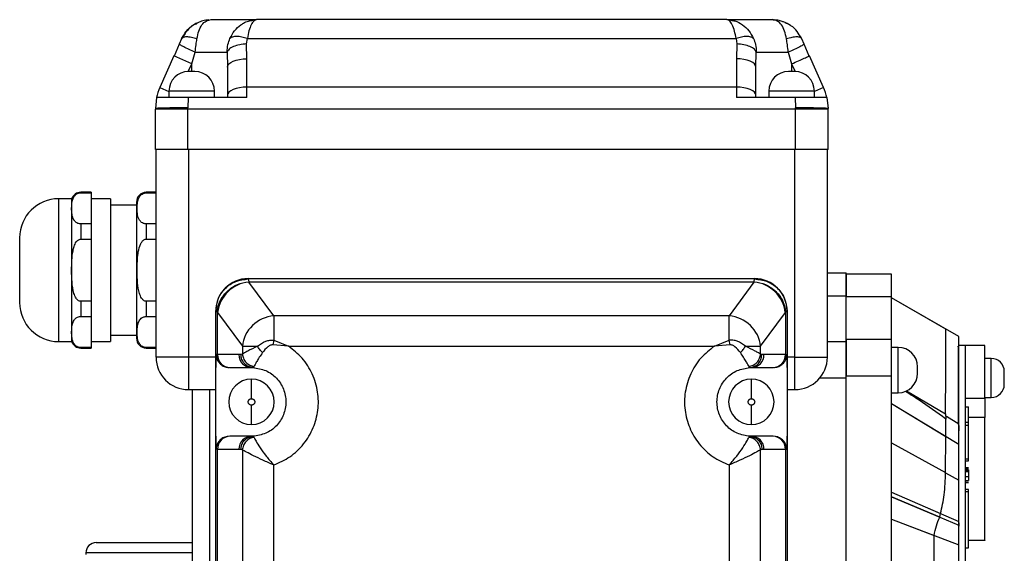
# Model space of a CAD drawing. Header units: millimetres. Extents: x 336 to 1254, y 15 to 971.
# Tile 3 of 33: x 618 to 770, y 139 to 221. Entities that reach past the tile are written whole.
import ezdxf

# ---------------------------------------------------------------- set-up
doc = ezdxf.new("R2010")
doc.units = ezdxf.units.MM

msp = doc.modelspace()

# ---------------------------------------------------------------- linework, layer by layer
at = {"color": 7, "linetype": 'Continuous', "lineweight": 25}
for p, q in [((647.51, 220.87), (647.89, 220.97)), ((654.29, 220.87), (654.87, 220.97)), ((654.78, 220.92), (654.59, 220.92)), ((654.87, 220.97), (654.78, 220.92)), ((727.32, 220.97), (654.87, 220.97)), ((727.32, 220.97), (727.9, 220.87)), ((727.41, 220.92), (727.32, 220.97)), ((727.6, 220.92), (727.41, 220.92)), ((642.98, 217.17), (642.2, 215.36)), ((642.98, 217.17), (642.2, 215.36)), ((643.32, 218), (642.96, 217.19)), ((643.02, 217.15), (642.96, 217.19)), ((653.33, 217.23), (653.46, 218.08)), ((653.39, 214.93), (653.33, 217.23)), ((653.46, 218.08), (728.73, 218.08)), ((728.73, 218.08), (728.86, 217.23)), ((728.86, 217.23), (728.79, 214.93)), ((738.87, 218), (738.74, 218.11)), ((739.23, 217.19), (738.87, 218)), ((739.23, 217.19), (739.17, 217.15)), ((739.99, 215.36), (739.21, 217.18)), ((739.99, 215.36), (739.21, 217.18)), ((642.15, 215.38), (639.99, 210.52)), ((644.89, 214.16), (642.15, 215.38)), ((644.89, 214.16), (645.42, 215.97)), ((645.42, 215.97), (650.35, 215.97)), ((650.35, 215.97), (650.39, 213.66)), ((731.79, 213.66), (731.84, 215.97)), ((731.84, 215.97), (736.77, 215.97)), ((736.77, 215.97), (737.29, 214.16)), ((739.94, 215.34), (740.03, 215.38)), ((742.2, 210.52), (740.03, 215.38)), ((653.39, 210.57), (653.39, 214.93)), ((728.79, 214.93), (728.79, 210.57)), ((731.75, 213.89), (731.8, 214)), ((645.39, 212.97), (644.39, 212.97)), ((650.39, 213.66), (650.39, 209.31)), ((731.79, 209.31), (731.79, 213.66)), ((737.79, 212.97), (736.79, 212.97)), ((641.39, 209.97), (641.39, 208.97)), ((648.39, 208.97), (648.39, 209.97)), ((650.39, 209.31), (650.39, 208.97)), ((653.39, 208.97), (653.39, 210.57)), ((728.79, 210.57), (653.39, 210.57)), ((728.79, 210.57), (728.79, 208.97)), ((731.79, 208.97), (731.79, 209.31)), ((733.79, 209.97), (733.79, 208.97)), ((740.79, 208.97), (740.79, 209.97)), ((639.48, 208.97), (639.29, 207.26)), ((644.35, 208.97), (644.29, 207.38)), ((653.39, 208.97), (644.35, 208.97)), ((737.84, 208.97), (728.79, 208.97)), ((737.84, 208.97), (737.89, 207.38)), ((742.71, 208.97), (742.89, 207.26)), ((639.29, 207.26), (639.29, 207.19)), ((644.29, 207.19), (639.29, 207.19)), ((639.29, 200.97), (639.29, 207.19)), ((644.29, 207.19), (644.29, 207.38)), ((737.89, 207.19), (644.29, 207.19)), ((644.29, 200.97), (644.29, 207.19)), ((737.89, 207.19), (737.89, 207.38)), ((737.89, 200.97), (737.89, 207.19)), ((742.89, 207.19), (737.89, 207.19)), ((742.89, 207.19), (742.89, 207.26)), ((742.89, 200.97), (742.89, 207.19)), ((644.29, 200.97), (639.29, 200.97)), ((639.39, 168.97), (639.39, 200.97)), ((737.89, 200.97), (644.29, 200.97)), ((644.39, 200.97), (644.39, 168.97)), ((737.79, 200.97), (644.39, 200.97)), ((737.79, 168.97), (737.79, 200.97)), ((742.89, 200.97), (737.89, 200.97)), ((742.79, 168.97), (742.79, 200.97)), ((629.39, 194.37), (627.81, 194.37)), ((627.81, 194.29), (629.39, 194.29)), ((629.39, 194.37), (629.39, 194.29)), ((629.39, 194.29), (629.39, 191.89)), ((639.39, 194.37), (637.89, 194.37)), ((637.89, 194.29), (639.39, 194.29)), ((626.39, 193.37), (624.39, 193.37)), ((626.39, 193.37), (626.39, 191.89)), ((632.39, 193.37), (629.39, 193.37)), ((632.39, 193.37), (632.39, 171.37)), ((626.39, 191.89), (626.39, 182.37)), ((629.39, 191.89), (629.39, 189.49)), ((636.39, 192.37), (632.39, 192.37)), ((627.81, 189.49), (627.81, 187.16)), ((629.39, 189.49), (627.81, 189.49)), ((629.39, 189.49), (629.39, 187.16)), ((637.89, 189.49), (637.89, 187.16)), ((639.39, 189.49), (637.89, 189.49)), ((618.39, 187.37), (618.39, 177.37)), ((627.81, 187.16), (629.39, 187.16)), ((629.39, 187.16), (629.39, 182.37)), ((637.89, 187.16), (639.39, 187.16)), ((626.39, 182.37), (626.39, 172.84)), ((629.39, 182.37), (629.39, 177.57)), ((653.59, 181.07), (731.59, 181.07)), ((653.59, 181.07), (653.59, 181.01)), ((653.59, 181.01), (653.67, 180.58)), ((653.7, 180.54), (653.67, 180.58)), ((653.67, 180.58), (731.52, 180.58)), ((657.52, 175.35), (653.7, 180.54)), ((731.49, 180.54), (727.67, 175.35)), ((731.52, 180.58), (731.49, 180.54)), ((731.52, 180.58), (731.59, 181.01)), ((731.59, 181.07), (731.59, 181.01)), ((742.79, 181.96), (745.69, 181.96)), ((745.69, 178.44), (745.69, 181.96)), ((752.69, 181.75), (745.69, 181.75)), ((627.81, 177.57), (627.81, 175.24)), ((629.39, 177.57), (627.81, 177.57)), ((629.39, 177.57), (629.39, 175.24)), ((637.89, 177.57), (637.89, 175.24)), ((639.39, 177.57), (637.89, 177.57)), ((742.79, 178.44), (745.69, 178.44)), ((745.69, 171.4), (745.69, 178.44)), ((752.69, 178.24), (745.69, 178.24)), ((752.69, 171.7), (752.69, 178.24)), ((763.04, 172.15), (752.69, 178.13)), ((761.04, 173.3), (752.69, 178.13)), ((648.59, 176.05), (648.74, 176.76)), ((648.59, 176.05), (648.59, 176.07)), ((648.62, 176.03), (648.59, 176.05)), ((648.59, 167.37), (648.59, 176.05)), ((648.68, 176.96), (648.6, 176.06)), ((736.59, 176.05), (736.39, 175.89)), ((736.59, 176.05), (736.59, 176.07)), ((736.59, 176.05), (736.59, 167.37)), ((627.81, 175.24), (629.39, 175.24)), ((629.39, 175.24), (629.39, 172.84)), ((637.89, 175.24), (639.39, 175.24)), ((648.8, 175.89), (648.87, 175.85)), ((648.87, 175.85), (652.69, 170.65)), ((648.87, 169.37), (648.87, 175.85)), ((657.52, 175.35), (657.52, 171.56)), ((727.67, 175.35), (657.52, 175.35)), ((732.5, 170.65), (736.32, 175.85)), ((736.32, 175.85), (736.39, 175.89)), ((736.32, 175.85), (736.32, 169.37)), ((624.39, 171.37), (626.39, 171.37)), ((626.39, 172.84), (626.39, 171.37)), ((629.39, 172.84), (629.39, 170.44)), ((629.39, 171.37), (632.39, 171.37)), ((632.39, 172.37), (636.39, 172.37)), ((657.52, 171.56), (657.39, 170.86)), ((657.52, 171.56), (659.79, 170.65)), ((725.4, 170.65), (727.67, 171.56)), ((727.8, 170.86), (727.67, 171.56)), ((742.79, 171.4), (745.69, 171.4)), ((752.69, 171.7), (745.69, 171.7)), ((745.69, 165.74), (745.69, 171.4)), ((629.39, 170.44), (627.81, 170.44)), ((627.81, 170.37), (629.39, 170.37)), ((629.39, 170.44), (629.39, 170.37)), ((639.39, 170.44), (637.89, 170.44)), ((637.89, 170.37), (639.39, 170.37)), ((652.69, 170.65), (652.69, 169.45)), ((659.79, 170.65), (657.39, 170.86)), ((659.79, 170.65), (725.4, 170.65)), ((727.8, 170.86), (725.4, 170.65)), ((732.5, 169.45), (732.5, 170.65)), ((753.69, 170.47), (752.69, 170.47)), ((753.69, 163.47), (753.69, 170.47)), ((763.01, 170.34), (762.92, 170.66)), ((764.04, 170.77), (763.04, 170.77)), ((767.04, 170.77), (764.04, 170.77)), ((764.04, 170.77), (764.04, 137.54)), ((640.86, 168.97), (639.39, 168.97)), ((644.39, 168.97), (640.86, 168.97)), ((644.39, 168.97), (644.39, 163.97)), ((648.59, 168.97), (644.39, 168.97)), ((648.87, 169.37), (648.66, 169.37)), ((648.66, 167.37), (648.66, 169.37)), ((652.16, 169.37), (648.87, 169.37)), ((652.48, 169.36), (652.16, 169.37)), ((652.69, 169.45), (652.48, 169.36)), ((732.7, 169.36), (732.5, 169.45)), ((733.03, 169.37), (732.7, 169.36)), ((736.32, 169.37), (733.03, 169.37)), ((736.32, 169.37), (736.53, 169.37)), ((736.53, 169.37), (736.53, 167.37)), ((737.79, 168.97), (736.59, 168.97)), ((737.79, 168.97), (741.33, 168.97)), ((737.79, 163.97), (737.79, 168.97)), ((741.33, 168.97), (742.79, 168.97)), ((768.04, 168.77), (767.04, 168.77)), ((768.04, 162.77), (768.04, 168.77)), ((648.59, 156.77), (648.59, 167.37)), ((648.59, 167.37), (648.66, 167.37)), ((650.8, 167.37), (654.09, 167.37)), ((653.99, 167.41), (654.34, 167.38)), ((654.09, 167.37), (654.33, 167.36)), ((654.33, 167.36), (654.36, 167.4)), ((730.83, 167.4), (730.86, 167.36)), ((730.85, 167.38), (731.2, 167.41)), ((730.86, 167.36), (731.09, 167.37)), ((731.09, 167.37), (734.39, 167.37)), ((736.53, 167.37), (736.59, 167.37)), ((736.59, 167.37), (736.59, 156.77)), ((654.09, 162.57), (654.09, 165.57)), ((731.09, 162.57), (731.09, 165.57)), ((745.69, 165.74), (741.62, 165.74)), ((752.69, 166.04), (745.69, 166.04)), ((745.69, 90.95), (745.69, 165.74)), ((752.69, 90.93), (752.69, 166.04)), ((644.39, 163.97), (648.59, 163.97)), ((644.99, 82.47), (644.99, 163.97)), ((647.69, 82.47), (647.69, 163.97)), ((736.59, 163.97), (737.79, 163.97)), ((763.04, 164.12), (763.04, 164.12)), ((752.69, 163.47), (753.69, 163.47)), ((764.04, 162.67), (767.04, 162.67)), ((767.04, 162.77), (768.04, 162.77)), ((654.09, 158.57), (654.09, 161.57)), ((731.09, 158.57), (731.09, 161.57)), ((752.69, 161.8), (763.04, 155.54)), ((752.69, 161.8), (761.04, 156.75)), ((764.04, 161.31), (764.54, 161.31)), ((764.54, 158.93), (764.54, 161.31)), ((761, 160.25), (761.04, 159.43)), ((761.04, 156.75), (761.04, 159.43)), ((761.15, 159.86), (763.04, 158.68)), ((763.04, 155.54), (763.04, 158.68)), ((763.04, 158.46), (763.04, 157.62)), ((764.04, 158.93), (764.54, 158.93)), ((764.04, 158.47), (764.54, 158.47)), ((764.54, 158.47), (764.54, 158.93)), ((648.59, 73.09), (648.59, 156.77)), ((648.66, 156.77), (648.59, 156.77)), ((648.66, 154.77), (648.66, 156.77)), ((654.09, 156.77), (650.8, 156.77)), ((654.34, 156.76), (653.99, 156.73)), ((654.01, 156.7), (654.33, 156.77)), ((654.33, 156.77), (654.09, 156.77)), ((654.36, 156.74), (654.33, 156.77)), ((730.86, 156.77), (730.83, 156.74)), ((731.2, 156.73), (730.85, 156.76)), ((730.86, 156.77), (731.18, 156.7)), ((731.09, 156.77), (730.86, 156.77)), ((734.39, 156.77), (731.09, 156.77)), ((736.53, 156.77), (736.53, 154.77)), ((736.59, 156.77), (736.53, 156.77)), ((736.59, 156.77), (736.59, 73.09)), ((761, 151.17), (761.04, 156.75)), ((763.04, 155), (763.04, 157.62)), ((648.87, 154.77), (648.66, 154.77)), ((648.87, 81.37), (648.87, 154.77)), ((648.87, 154.77), (652.16, 154.77)), ((652.16, 154.77), (652.48, 154.77)), ((652.48, 154.77), (652.69, 154.68)), ((652.69, 154.68), (652.69, 81.45)), ((732.5, 154.68), (732.7, 154.77)), ((732.5, 81.45), (732.5, 154.68)), ((732.7, 154.77), (733.03, 154.77)), ((733.03, 154.77), (736.32, 154.77)), ((736.32, 154.77), (736.32, 81.37)), ((736.32, 154.77), (736.53, 154.77)), ((752.69, 155.77), (761, 151.17)), ((752.69, 155.77), (761, 151.17)), ((763.04, 150.03), (763.04, 155.54)), ((763.04, 149.39), (763.04, 155)), ((764.54, 153.27), (764.04, 153.27)), ((764.54, 152.98), (764.54, 153.27)), ((657.52, 83.78), (657.52, 152.35)), ((727.67, 152.35), (727.67, 83.78)), ((764.04, 152.98), (764.54, 152.98)), ((764.54, 151.9), (764.04, 151.9)), ((764.04, 151.78), (764.54, 151.78)), ((761.01, 151.16), (763.04, 150.03)), ((764.04, 151.61), (764.54, 151.61)), ((764.04, 151.5), (764.54, 151.5)), ((764.04, 151.37), (764.54, 151.37)), ((764.04, 150.58), (764.54, 150.58)), ((764.54, 151.61), (764.54, 151.5)), ((763.04, 143.64), (763.04, 150.03)), ((763.04, 143.44), (763.04, 149.39)), ((764.04, 149.95), (764.54, 149.95)), ((764.04, 149.7), (764.54, 149.7)), ((764.04, 149.67), (764.54, 149.67)), ((752.69, 148.14), (763.04, 143.64)), ((752.69, 148.14), (760.24, 144.87)), ((760.1, 144.31), (752.69, 147.43)), ((764.54, 148.57), (764.04, 148.57)), ((764.04, 148.27), (764.54, 148.27)), ((764.54, 148.27), (764.54, 148.57)), ((760.1, 144.31), (760.24, 144.87)), ((752.69, 143.98), (763.04, 140.03)), ((752.69, 143.98), (759.24, 141.48)), ((763.04, 143.08), (763.04, 143.64)), ((763.04, 143.44), (763.04, 142.9)), ((763.04, 141.48), (763.04, 142.9)), ((759.24, 89.91), (759.24, 141.48)), ((763.04, 140.03), (763.04, 141.48)), ((644.99, 140.38), (630.16, 140.38)), ((763.04, 89.9), (763.04, 140.03)), ((764.04, 139.56), (764.54, 139.56)), ((764.54, 140.77), (767.04, 140.77)), ((628.59, 138.82), (628.59, 138.57))]:
    msp.add_line(p, q, dxfattribs=at)
at = {"color": 8, "linetype": 'Continuous', "lineweight": 25}
for p, q in [((644.36, 212.97), (644.89, 214.16)), ((644.89, 212.97), (644.89, 214.16)), ((737.29, 214.16), (737.29, 212.97)), ((737.29, 214.16), (737.83, 212.97)), ((639.99, 210.52), (641.39, 209.89)), ((644.89, 209.97), (641.39, 209.97)), ((648.39, 209.97), (644.89, 209.97)), ((737.29, 209.97), (733.79, 209.97)), ((740.79, 209.97), (737.29, 209.97)), ((742.2, 210.52), (740.79, 209.89)), ((627.81, 194.37), (627.81, 194.29)), ((637.89, 194.37), (637.89, 194.29)), ((624.39, 193.37), (624.39, 171.37)), ((648.8, 175.89), (648.62, 176.03)), ((627.81, 170.44), (627.81, 170.37)), ((637.89, 170.44), (637.89, 170.37)), ((762.94, 170.62), (762.98, 170.34)), ((654.36, 167.4), (654.49, 167.52)), ((730.7, 167.52), (730.83, 167.4)), ((754.97, 163.78), (761, 160.25)), ((767.04, 159.66), (764.54, 159.66)), ((654.49, 156.61), (654.36, 156.74)), ((730.83, 156.74), (730.7, 156.61)), ((752.69, 147.43), (760.1, 144.31)), ((760.12, 144.31), (763.04, 143.08)), ((763.04, 142.9), (762.96, 143.11)), ((644.99, 138.82), (628.59, 138.82))]:
    msp.add_line(p, q, dxfattribs=at)
at = {"color": 7, "linetype": 'Continuous', "lineweight": 25, "flags": 128}
for points in [[(650.39, 213.66), (650.45, 213.91), (650.62, 214.15), (650.9, 214.37), (651.27, 214.56), (651.73, 214.72), (652.25, 214.83), (652.81, 214.91), (653.39, 214.93)], [(731.79, 213.66), (731.74, 213.91), (731.57, 214.15), (731.29, 214.37), (730.92, 214.56), (730.46, 214.72), (729.94, 214.83), (729.38, 214.91), (728.79, 214.93)], [(653.39, 210.57), (652.81, 210.55), (652.25, 210.48), (651.73, 210.36), (651.27, 210.2), (650.9, 210.01), (650.62, 209.79), (650.45, 209.55), (650.39, 209.31)], [(731.79, 209.31), (731.74, 209.55), (731.57, 209.79), (731.29, 210.01), (730.92, 210.2), (730.46, 210.36), (729.94, 210.48), (729.38, 210.55), (728.79, 210.57)], [(727.67, 171.56), (727.67, 172.19), (727.67, 172.79), (727.67, 173.36), (727.67, 173.88), (727.67, 174.35), (727.67, 174.75), (727.67, 175.09), (727.67, 175.35)], [(652.69, 170.65), (652.84, 170.65), (653.04, 170.65), (653.28, 170.65), (653.55, 170.65), (653.87, 170.65), (654.22, 170.65), (654.61, 170.65), (655.02, 170.65)], [(730.17, 170.65), (730.58, 170.65), (730.97, 170.65), (731.32, 170.65), (731.64, 170.65), (731.91, 170.65), (732.15, 170.65), (732.35, 170.65), (732.5, 170.65)]]:
    msp.add_lwpolyline(points, dxfattribs=at)
at = {"color": 7, "linetype": 'Continuous', "lineweight": 25}
for centre, radius, start, end in [((644.39, 209.97), 3, 90, 180), ((645.39, 209.97), 3, 360, 90), ((736.79, 209.97), 3, 90, 180), ((737.79, 209.97), 3, 360, 90), ((647.29, 207.26), 8, 155.97, 167.7117), ((734.89, 207.26), 8, 12.2883, 24.03), ((627.81, 192.87), 1.5, 90, 160.5288), ((637.89, 192.87), 1.5, 90, 180), ((624.39, 187.37), 6, 90, 180), ((653.59, 176.07), 5, 90, 180), ((654.16, 175.24), 5.32, 94.9459, 173.4767), ((731.03, 175.24), 5.32, 6.5233, 85.0541), ((731.59, 176.07), 5, 360, 90), ((624.39, 177.37), 6, 180, 270), ((658.02, 169.98), 5.39, 95.2669, 134.3805), ((727.17, 169.98), 5.39, 45.6195, 84.7331), ((657.79, 170.13), 5.13, 133.7227, 174.1827), ((727.4, 170.13), 5.13, 5.8173, 46.2773), ((627.81, 171.87), 1.5, 199.4712, 270), ((637.89, 171.87), 1.5, 180, 270), ((753.69, 167.47), 3, 360, 90), ((644.39, 168.97), 5, 180, 270), ((650.83, 169.33), 1.97, 179.0242, 268.9898), ((654.13, 169.33), 1.97, 179.0242, 268.9898), ((730.74, 169.32), 1.96, 273.483, 1.1194), ((731.06, 169.33), 1.97, 271.0102, 0.9758), ((734.36, 169.33), 1.97, 271.0102, 0.9758), ((737.79, 168.97), 5, 270, 360), ((768.04, 166.77), 2, 0, 90), ((654.09, 162.07), 3.5, 90, 270), ((654.09, 162.07), 3.5, 270, 90), ((731.09, 162.07), 3.5, 90, 270), ((731.09, 162.07), 3.5, 270, 90), ((753.69, 166.47), 3, 270, 360), ((768.04, 164.77), 2, 270, 0), ((650.83, 154.8), 1.97, 91.0102, 180.9758), ((654.13, 154.8), 1.97, 91.0102, 180.9758), ((731.06, 154.8), 1.97, 359.0242, 88.9898), ((734.36, 154.8), 1.97, 359.0242, 88.9898), ((630.16, 138.82), 1.57, 90, 180)]:
    msp.add_arc(centre, radius, start, end, dxfattribs=at)
for points, knots in [([(643.32, 218), (643.54, 218.39), (644.01, 219.23), (644.87, 220.06), (645.52, 220.33), (645.71, 220.41)], [0, 0, 0, 0, 0.381374, 0.820835, 1, 1, 1, 1]), ([(645.85, 220.48), (645.74, 220.44), (645.19, 220.24), (644.27, 219.51), (643.71, 218.6), (643.4, 218.1)], [0, 0, 0, 0, 0.098609, 0.50224, 1, 1, 1, 1]), ([(647.52, 220.92), (647.21, 220.89), (646.61, 220.83), (646.09, 220.59), (645.85, 220.48)], [0, 0, 0, 0, 0.53318, 1, 1, 1, 1]), ([(647.89, 220.97), (648.67, 220.97), (650.25, 220.97), (652.28, 220.97), (653.92, 220.97), (654.55, 220.97), (654.87, 220.97)], [0, 0, 0, 0, 0.246337, 0.5, 0.753663, 1, 1, 1, 1]), ([(727.32, 220.97), (727.63, 220.97), (728.27, 220.97), (729.91, 220.97), (731.93, 220.97), (733.52, 220.97), (734.3, 220.97)], [0, 0, 0, 0, 0.2463371, 0.5, 0.7536629, 1, 1, 1, 1]), ([(736.5, 218), (736.41, 218.42), (736.23, 219.27), (735.75, 220.21), (735.1, 220.85), (734.57, 220.93), (734.3, 220.97)], [0, 0, 0, 0, 0.243678, 0.492618, 0.746273, 1, 1, 1, 1]), ([(734.3, 220.97), (734.3, 220.97), (734.35, 220.97), (734.85, 220.96), (735.44, 220.92), (735.91, 220.68), (735.98, 220.65)], [0, 0, 0, 0, 0.008888, 0.079711, 0.872846, 1, 1, 1, 1]), ([(737.12, 220.07), (736.76, 220.28), (736.02, 220.74), (735.13, 220.86), (734.67, 220.92)], [0, 0, 0, 0, 0.473508, 1, 1, 1, 1]), ([(736.25, 220.52), (736.53, 220.43), (736.87, 220.31), (737.13, 220.07), (737.18, 220.02)], [0, 0, 0, 0, 0.8139, 1, 1, 1, 1]), ([(738.79, 218.1), (738.58, 218.46), (738.16, 219.19), (737.54, 219.85), (737.13, 220.06), (737.1, 220.07)], [0, 0, 0, 0, 0.478502, 0.96094, 1, 1, 1, 1]), ([(738.79, 218.1), (738.58, 218.46), (738.16, 219.19), (737.55, 219.84), (737.14, 220.05), (737.12, 220.07)], [0, 0, 0, 0, 0.481756, 0.967577, 1, 1, 1, 1]), ([(645.69, 218), (645.4, 218.09), (644.81, 218.26), (644.07, 218.33), (643.53, 218.26), (643.39, 218.09), (643.32, 218)], [0, 0, 0, 0, 0.249567, 0.508378, 0.762666, 1, 1, 1, 1]), ([(645.42, 215.97), (645.46, 216.35), (645.54, 217.05), (645.65, 217.71), (645.69, 218)], [0, 0, 0, 0, 0.54892, 1, 1, 1, 1]), ([(650.35, 215.97), (650.37, 216.36), (650.4, 217.09), (650.66, 217.77), (650.78, 218.08)], [0, 0, 0, 0, 0.5438241, 1, 1, 1, 1]), ([(653.33, 217.23), (652.97, 217.2), (652.23, 217.13), (651.27, 216.83), (650.58, 216.42), (650.42, 216.11), (650.35, 215.97)], [0, 0, 0, 0, 0.245658, 0.505663, 0.762544, 1, 1, 1, 1]), ([(653.46, 218.08), (653.18, 218.16), (652.6, 218.32), (651.8, 218.4), (651.14, 218.33), (650.9, 218.16), (650.78, 218.08)], [0, 0, 0, 0, 0.237573, 0.491383, 0.749824, 1, 1, 1, 1]), ([(731.41, 218.08), (731.29, 218.16), (731.05, 218.33), (730.39, 218.4), (729.59, 218.32), (729.01, 218.16), (728.73, 218.08)], [0, 0, 0, 0, 0.2501755, 0.5086164, 0.7624267, 1, 1, 1, 1]), ([(731.84, 215.97), (731.76, 216.11), (731.61, 216.42), (730.91, 216.83), (729.96, 217.13), (729.22, 217.2), (728.86, 217.23)], [0, 0, 0, 0, 0.237456, 0.494337, 0.754342, 1, 1, 1, 1]), ([(731.41, 218.08), (731.53, 217.77), (731.79, 217.09), (731.82, 216.36), (731.84, 215.97)], [0, 0, 0, 0, 0.4560591, 1, 1, 1, 1]), ([(736.77, 215.97), (736.73, 216.35), (736.64, 217.05), (736.54, 217.71), (736.5, 218)], [0, 0, 0, 0, 0.548831, 1, 1, 1, 1]), ([(644.35, 208.97), (643.8, 208.97), (642.7, 208.97), (641.23, 208.97), (640.14, 208.97), (639.56, 208.97), (639.5, 208.97), (639.48, 208.97)], [0, 0, 0, 0, 0.2157736, 0.4313009, 0.6448156, 0.8581246, 1, 1, 1, 1]), ([(742.71, 208.97), (742.66, 208.97), (742.55, 208.97), (741.7, 208.97), (740.45, 208.97), (739.09, 208.97), (738.19, 208.97), (737.84, 208.97)], [0, 0, 0, 0, 0.2171393, 0.4339859, 0.6479978, 0.8612373, 1, 1, 1, 1]), ([(626.39, 191.89), (626.4, 192.4), (626.42, 193.02), (626.77, 193.74), (627.01, 194.01), (627.31, 194.19), (627.55, 194.28), (627.73, 194.29), (627.81, 194.29)], [0, 0, 0, 0, 0.566374, 0.693309, 0.840816, 0.898985, 0.957677, 1, 1, 1, 1]), ([(637.89, 189.49), (637.82, 189.5), (637.66, 189.51), (637.4, 189.59), (637.08, 189.78), (636.71, 190.23), (636.52, 190.93), (636.47, 191.76), (636.49, 192.52), (636.6, 193.18), (636.79, 193.66), (637.09, 194), (637.35, 194.17), (637.61, 194.26), (637.79, 194.29), (637.88, 194.29), (637.89, 194.29)], [0, 0, 0, 0, 0.020583, 0.04559, 0.084519, 0.160399, 0.316584, 0.476938, 0.633648, 0.741216, 0.853149, 0.906766, 0.949488, 0.973127, 0.996983, 1, 1, 1, 1]), ([(636.39, 192.87), (636.39, 192.83), (636.39, 192.76), (636.39, 192.18), (636.39, 191.21), (636.39, 189.84), (636.39, 188.16), (636.39, 186.28), (636.39, 184.33), (636.39, 182.37), (636.39, 180.41), (636.39, 178.45), (636.39, 176.57), (636.39, 174.89), (636.39, 173.52), (636.39, 172.55), (636.39, 171.97), (636.39, 171.9), (636.39, 171.87)], [0, 0, 0, 0, 0.058258, 0.120006, 0.18432, 0.25, 0.31568, 0.379994, 0.441742, 0.5, 0.558258, 0.620006, 0.68432, 0.75, 0.81568, 0.879994, 0.941742, 1, 1, 1, 1]), ([(627.81, 189.49), (627.74, 189.5), (627.57, 189.51), (627.31, 189.59), (626.99, 189.78), (626.61, 190.25), (626.42, 190.99), (626.4, 191.59), (626.39, 191.89)], [0, 0, 0, 0, 0.0411786, 0.0912093, 0.1690935, 0.320902, 0.6557603, 1, 1, 1, 1]), ([(626.39, 182.37), (626.4, 183.38), (626.42, 184.61), (626.77, 186.06), (627.01, 186.61), (627.31, 186.97), (627.55, 187.13), (627.73, 187.15), (627.81, 187.16)], [0, 0, 0, 0, 0.566374, 0.693309, 0.840816, 0.898985, 0.957677, 1, 1, 1, 1]), ([(637.89, 177.57), (637.82, 177.58), (637.66, 177.6), (637.4, 177.76), (637.08, 178.15), (636.71, 179.05), (636.52, 180.43), (636.47, 182.11), (636.49, 183.61), (636.6, 184.94), (636.79, 185.9), (637.09, 186.58), (637.35, 186.92), (637.61, 187.11), (637.79, 187.16), (637.88, 187.16), (637.89, 187.16)], [0, 0, 0, 0, 0.020583, 0.04559, 0.084519, 0.160399, 0.316584, 0.476938, 0.633648, 0.741216, 0.853149, 0.906766, 0.949488, 0.973127, 0.996983, 1, 1, 1, 1]), ([(627.81, 177.57), (627.74, 177.58), (627.57, 177.6), (627.31, 177.76), (626.99, 178.15), (626.61, 179.09), (626.42, 180.56), (626.4, 181.76), (626.39, 182.37)], [0, 0, 0, 0, 0.041179, 0.091209, 0.169094, 0.320902, 0.65576, 1, 1, 1, 1]), ([(648.8, 175.89), (648.9, 176.45), (649.12, 177.61), (650.25, 179.14), (651.85, 180.26), (653.08, 180.48), (653.67, 180.58)], [0, 0, 0, 0, 0.238275, 0.496119, 0.756115, 1, 1, 1, 1]), ([(731.52, 180.58), (732.11, 180.48), (733.34, 180.26), (734.93, 179.14), (736.07, 177.61), (736.29, 176.45), (736.39, 175.89)], [0, 0, 0, 0, 0.243885, 0.503881, 0.761725, 1, 1, 1, 1]), ([(626.39, 172.84), (626.4, 173.35), (626.42, 173.96), (626.77, 174.69), (627.01, 174.96), (627.31, 175.14), (627.55, 175.22), (627.73, 175.23), (627.81, 175.24)], [0, 0, 0, 0, 0.566374, 0.693309, 0.840816, 0.898985, 0.957677, 1, 1, 1, 1]), ([(637.89, 170.44), (637.82, 170.45), (637.66, 170.46), (637.4, 170.54), (637.08, 170.73), (636.71, 171.18), (636.52, 171.87), (636.47, 172.71), (636.49, 173.46), (636.6, 174.13), (636.79, 174.61), (637.09, 174.95), (637.35, 175.12), (637.61, 175.21), (637.79, 175.24), (637.88, 175.24), (637.89, 175.24)], [0, 0, 0, 0, 0.020583, 0.04559, 0.084519, 0.160399, 0.316584, 0.476938, 0.633648, 0.741216, 0.853149, 0.906766, 0.949488, 0.973127, 0.996983, 1, 1, 1, 1]), ([(761, 160.25), (761.01, 160.67), (761.01, 161.56), (761.01, 162.92), (761.02, 164.38), (761.02, 165.88), (761.03, 167.33), (761.03, 168.67), (761.04, 169.97), (761.04, 171.21), (761.04, 172.32), (761.04, 173.13), (761.04, 173.25), (761.04, 173.3)], [0, 0, 0, 0, 0.052863, 0.113656, 0.182385, 0.259049, 0.339474, 0.419892, 0.500306, 0.605565, 0.723957, 0.855455, 1, 1, 1, 1]), ([(627.81, 170.44), (627.74, 170.45), (627.57, 170.46), (627.31, 170.54), (626.99, 170.73), (626.61, 171.2), (626.42, 171.93), (626.4, 172.54), (626.39, 172.84)], [0, 0, 0, 0, 0.041179, 0.091209, 0.169094, 0.320902, 0.65576, 1, 1, 1, 1]), ([(655.02, 170.65), (655.42, 170.94), (655.99, 171.35), (656.9, 171.61), (657.32, 171.58), (657.52, 171.56)], [0, 0, 0, 0, 0.553497, 0.789177, 1, 1, 1, 1]), ([(730.17, 170.65), (729.77, 170.94), (729.2, 171.35), (728.28, 171.61), (727.86, 171.58), (727.67, 171.56)], [0, 0, 0, 0, 0.5549401, 0.7906589, 1, 1, 1, 1]), ([(763.04, 158.68), (763.04, 160.15), (763.04, 163.07), (763.04, 166.66), (763.04, 169.29), (763.04, 170.97), (763.04, 171.96), (763.04, 172.09), (763.04, 172.15)], [0, 0, 0, 0, 0.186635, 0.373281, 0.559808, 0.706512, 0.853269, 1, 1, 1, 1]), ([(655.02, 170.65), (654.48, 170.39), (653.69, 169.99), (652.99, 169.62), (652.79, 169.5), (652.69, 169.45)], [0, 0, 0, 0, 0.517959, 0.769048, 1, 1, 1, 1]), ([(655.8, 169.67), (655.66, 169.82), (655.36, 170.12), (655.14, 170.47), (655.02, 170.65)], [0, 0, 0, 0, 0.483732, 1, 1, 1, 1]), ([(657.39, 170.86), (657.34, 170.85), (657.21, 170.85), (656.94, 170.77), (656.38, 170.42), (656.04, 169.99), (655.8, 169.67)], [0, 0, 0, 0, 0.082402, 0.174843, 0.398968, 1, 1, 1, 1]), ([(657.52, 152.35), (658.38, 152.73), (660.12, 153.51), (662.23, 155.53), (663.71, 158.02), (664.44, 160.79), (664.41, 163.65), (663.57, 166.42), (662.03, 168.9), (660.52, 170.07), (659.79, 170.65)], [0, 0, 0, 0, 0.12257, 0.25, 0.37743, 0.5, 0.622569, 0.75, 0.87743, 1, 1, 1, 1]), ([(725.4, 170.65), (724.67, 170.07), (723.16, 168.9), (721.62, 166.42), (720.78, 163.65), (720.75, 160.79), (721.48, 158.02), (722.96, 155.53), (725.07, 153.51), (726.81, 152.73), (727.67, 152.35)], [0, 0, 0, 0, 0.12257, 0.25, 0.37743, 0.5, 0.62257, 0.75, 0.87743, 1, 1, 1, 1]), ([(729.39, 169.67), (729.14, 169.99), (728.81, 170.42), (728.25, 170.77), (727.98, 170.85), (727.85, 170.85), (727.8, 170.86)], [0, 0, 0, 0, 0.602963, 0.825756, 0.91782, 1, 1, 1, 1]), ([(729.39, 169.67), (729.54, 169.82), (729.83, 170.12), (730.06, 170.47), (730.17, 170.65)], [0, 0, 0, 0, 0.500001, 1, 1, 1, 1]), ([(732.5, 169.45), (732.4, 169.5), (732.2, 169.62), (731.5, 169.99), (730.71, 170.39), (730.17, 170.65)], [0, 0, 0, 0, 0.230811, 0.482015, 1, 1, 1, 1]), ([(763.01, 158.59), (763.01, 159.46), (763.01, 161.2), (763.01, 163.5), (763.01, 165.54), (763.01, 167.26), (763.01, 168.62), (763.01, 169.6), (763.01, 170.22), (763.01, 170.3), (763.01, 170.34)], [0, 0, 0, 0, 0.124942, 0.249967, 0.374995, 0.499951, 0.624919, 0.749969, 0.875022, 1, 1, 1, 1]), ([(767.04, 162.67), (767.04, 163.06), (767.04, 163.84), (767.04, 165.23), (767.04, 166.63), (767.04, 167.98), (767.04, 169.15), (767.04, 170.06), (767.04, 170.65), (767.04, 170.73), (767.04, 170.77)], [0, 0, 0, 0, 0.125016, 0.250032, 0.375048, 0.500064, 0.62508, 0.750095, 0.875111, 1, 1, 1, 1]), ([(648.66, 169.37), (648.69, 169.14), (648.73, 168.7), (649.07, 168.1), (649.58, 167.65), (650.15, 167.4), (650.53, 167.38), (650.69, 167.37)], [0, 0, 0, 0, 0.211893, 0.423763, 0.636319, 0.850667, 1, 1, 1, 1]), ([(652.69, 169.45), (652.73, 169.22), (652.81, 168.76), (653.22, 168.14), (653.81, 167.68), (654.26, 167.58), (654.49, 167.52)], [0, 0, 0, 0, 0.241765, 0.500004, 0.758241, 1, 1, 1, 1]), ([(655.8, 169.67), (655.63, 169.42), (655.28, 168.93), (654.9, 168.3), (654.63, 167.81), (654.53, 167.61), (654.49, 167.52)], [0, 0, 0, 0, 0.262717, 0.517395, 0.772636, 1, 1, 1, 1]), ([(730.7, 167.52), (730.66, 167.61), (730.56, 167.81), (730.29, 168.3), (729.91, 168.93), (729.56, 169.42), (729.39, 169.67)], [0, 0, 0, 0, 0.227167, 0.482575, 0.737235, 1, 1, 1, 1]), ([(730.7, 167.52), (730.93, 167.58), (731.38, 167.68), (731.97, 168.14), (732.38, 168.76), (732.46, 169.22), (732.5, 169.45)], [0, 0, 0, 0, 0.241762, 0.5, 0.758238, 1, 1, 1, 1]), ([(734.5, 167.37), (734.73, 167.39), (735.19, 167.43), (735.8, 167.78), (736.26, 168.3), (736.49, 168.86), (736.52, 169.23), (736.53, 169.37)], [0, 0, 0, 0, 0.218137, 0.436358, 0.652501, 0.866261, 1, 1, 1, 1]), ([(654.33, 167.36), (654.28, 167.36), (654.17, 167.37), (654.06, 167.4), (654, 167.41)], [0, 0, 0, 0, 0.4638587, 1, 1, 1, 1]), ([(756.69, 166.47), (756.69, 166.47), (756.69, 166.48), (756.69, 166.55), (756.69, 166.61), (756.69, 166.69), (756.69, 166.81), (756.69, 166.97), (756.69, 167.13), (756.69, 167.24), (756.69, 167.32), (756.69, 167.39), (756.69, 167.45), (756.69, 167.46), (756.69, 167.47)], [0, 0, 0, 0, 0.119721, 0.185032, 0.25, 0.31531, 0.380279, 0.5, 0.619721, 0.685032, 0.75, 0.81531, 0.880279, 1, 1, 1, 1]), ([(763.04, 158.81), (763.04, 159.02), (763.04, 160.44), (763.04, 162.84), (763.04, 164.7), (763.04, 165.63)], [0, 0, 0, 0, 0.076637, 0.538319, 1, 1, 1, 1]), ([(770.04, 164.77), (770.04, 164.78), (770.04, 164.8), (770.04, 164.93), (770.04, 165.05), (770.04, 165.21), (770.04, 165.45), (770.04, 165.77), (770.04, 166.09), (770.04, 166.32), (770.04, 166.48), (770.04, 166.61), (770.04, 166.73), (770.04, 166.75), (770.04, 166.77)], [0, 0, 0, 0, 0.119721, 0.184946, 0.25, 0.315225, 0.380279, 0.5, 0.619721, 0.684946, 0.75, 0.815225, 0.880279, 1, 1, 1, 1]), ([(654.09, 161.57), (654.03, 161.57), (653.93, 161.58), (653.82, 161.65), (653.74, 161.71), (653.67, 161.79), (653.61, 161.91), (653.58, 162.07), (653.61, 162.23), (653.67, 162.34), (653.74, 162.42), (653.82, 162.49), (653.93, 162.55), (654.03, 162.56), (654.09, 162.57)], [0, 0, 0, 0, 0.119721, 0.185032, 0.25, 0.31531, 0.380279, 0.5, 0.619721, 0.685032, 0.75, 0.81531, 0.880279, 1, 1, 1, 1]), ([(654.09, 162.57), (654.16, 162.56), (654.25, 162.55), (654.37, 162.49), (654.45, 162.42), (654.52, 162.34), (654.58, 162.23), (654.61, 162.07), (654.58, 161.91), (654.52, 161.79), (654.45, 161.71), (654.37, 161.65), (654.25, 161.58), (654.16, 161.57), (654.09, 161.57)], [0, 0, 0, 0, 0.119721, 0.185032, 0.25, 0.31531, 0.380279, 0.5, 0.619721, 0.685032, 0.75, 0.81531, 0.880279, 1, 1, 1, 1]), ([(731.09, 161.57), (731.03, 161.57), (730.93, 161.58), (730.82, 161.65), (730.74, 161.71), (730.67, 161.79), (730.61, 161.91), (730.58, 162.07), (730.61, 162.23), (730.67, 162.34), (730.74, 162.42), (730.82, 162.49), (730.93, 162.55), (731.03, 162.56), (731.09, 162.57)], [0, 0, 0, 0, 0.119721, 0.185032, 0.25, 0.31531, 0.380279, 0.5, 0.619721, 0.685032, 0.75, 0.81531, 0.880279, 1, 1, 1, 1]), ([(731.09, 162.57), (731.16, 162.56), (731.25, 162.55), (731.37, 162.49), (731.45, 162.42), (731.52, 162.34), (731.58, 162.23), (731.61, 162.07), (731.58, 161.91), (731.52, 161.79), (731.45, 161.71), (731.37, 161.65), (731.25, 161.58), (731.16, 161.57), (731.09, 161.57)], [0, 0, 0, 0, 0.119721, 0.185032, 0.25, 0.31531, 0.380279, 0.5, 0.619721, 0.685032, 0.75, 0.81531, 0.880279, 1, 1, 1, 1]), ([(767.04, 140.77), (767.04, 140.77), (767.04, 140.58), (767.04, 141.23), (767.04, 142.74), (767.04, 145.27), (767.04, 148.37), (767.04, 151.74), (767.04, 154.99), (767.04, 157.84), (767.04, 159.05), (767.04, 159.66)], [0, 0, 0, 0, 0.000107, 0.125093, 0.25008, 0.375067, 0.500053, 0.62504, 0.750027, 0.875013, 1, 1, 1, 1]), ([(650.69, 156.77), (650.46, 156.74), (650, 156.7), (649.39, 156.35), (648.93, 155.83), (648.7, 155.27), (648.67, 154.91), (648.66, 154.77)], [0, 0, 0, 0, 0.218137, 0.436358, 0.652501, 0.866261, 1, 1, 1, 1]), ([(654.49, 156.61), (654.26, 156.56), (653.81, 156.45), (653.22, 155.99), (652.81, 155.37), (652.73, 154.91), (652.69, 154.68)], [0, 0, 0, 0, 0.24176, 0.499997, 0.758235, 1, 1, 1, 1]), ([(654.49, 156.61), (654.58, 156.43), (654.76, 156.07), (655.4, 155.01), (656.33, 153.72), (657.12, 152.81), (657.52, 152.35)], [0, 0, 0, 0, 0.230934, 0.476283, 0.734351, 1, 1, 1, 1]), ([(727.67, 152.35), (728.07, 152.81), (728.86, 153.72), (729.79, 155.01), (730.43, 156.07), (730.61, 156.43), (730.7, 156.61)], [0, 0, 0, 0, 0.265645, 0.523806, 0.769168, 1, 1, 1, 1]), ([(732.5, 154.68), (732.46, 154.91), (732.38, 155.37), (731.97, 155.99), (731.38, 156.45), (730.93, 156.56), (730.7, 156.61)], [0, 0, 0, 0, 0.241762, 0.5, 0.758238, 1, 1, 1, 1]), ([(736.53, 154.77), (736.5, 154.99), (736.46, 155.44), (736.12, 156.03), (735.61, 156.48), (735.04, 156.73), (734.66, 156.76), (734.5, 156.77)], [0, 0, 0, 0, 0.211893, 0.4237628, 0.636319, 0.8506674, 1, 1, 1, 1]), ([(657.52, 152.35), (656.96, 152.6), (655.84, 153.08), (654.39, 153.78), (653.26, 154.37), (652.88, 154.58), (652.69, 154.68)], [0, 0, 0, 0, 0.2639026, 0.5228539, 0.7696153, 1, 1, 1, 1]), ([(732.5, 154.68), (732.31, 154.58), (731.93, 154.37), (730.8, 153.78), (729.34, 153.08), (728.23, 152.6), (727.67, 152.35)], [0, 0, 0, 0, 0.230285, 0.4770591, 0.7361046, 1, 1, 1, 1]), ([(760.24, 144.87), (760.44, 145.83), (760.9, 147.94), (760.97, 150.03), (761, 151.17)], [0, 0, 0, 0, 0.455511, 1, 1, 1, 1]), ([(764.54, 151.5), (764.54, 151.49), (764.54, 151.47), (764.54, 151.41), (764.54, 151.37)], [0, 0, 0, 0, 0.477034, 1, 1, 1, 1]), ([(764.54, 151.37), (764.54, 151.32), (764.54, 151.21), (764.54, 151.01), (764.54, 150.8), (764.54, 150.66), (764.54, 150.58)], [0, 0, 0, 0, 0.259428, 0.505016, 0.748009, 1, 1, 1, 1]), ([(764.54, 150.58), (764.54, 150.46), (764.54, 150.29), (764.54, 150.08), (764.54, 149.99), (764.54, 149.95)], [0, 0, 0, 0, 0.51256, 0.75481, 1, 1, 1, 1]), ([(759.24, 141.48), (759.34, 142), (759.54, 143.01), (759.92, 143.88), (760.1, 144.31)], [0, 0, 0, 0, 0.510055, 1, 1, 1, 1]), ([(763.04, 140.03), (763.04, 140.63), (763.04, 141.7), (763.04, 142.66), (763.04, 143.08)], [0, 0, 0, 0, 0.559659, 1, 1, 1, 1])]:
    msp.add_open_spline(points, degree=3, knots=knots, dxfattribs=at)
at = {"color": 8, "linetype": 'Continuous', "lineweight": 25}
for points, knots in [([(645.69, 218), (645.78, 218.42), (645.96, 219.27), (646.45, 220.2), (646.98, 220.77), (647.38, 220.84), (647.51, 220.87)], [0, 0, 0, 0, 0.277882, 0.561843, 0.851209, 1, 1, 1, 1]), ([(650.78, 218.08), (651, 218.49), (651.44, 219.31), (652.23, 220.03), (652.97, 220.49), (653.58, 220.79), (654.07, 220.85), (654.29, 220.87)], [0, 0, 0, 0, 0.276469, 0.557807, 0.656405, 0.844661, 1, 1, 1, 1]), ([(654.78, 220.92), (654.67, 220.89), (654.42, 220.81), (654.05, 220.22), (653.69, 219.31), (653.54, 218.49), (653.46, 218.08)], [0, 0, 0, 0, 0.2114916, 0.4788332, 0.7420905, 1, 1, 1, 1]), ([(728.73, 218.08), (728.66, 218.47), (728.5, 219.3), (728.15, 220.22), (727.77, 220.82), (727.52, 220.89), (727.41, 220.92)], [0, 0, 0, 0, 0.24307, 0.522855, 0.794496, 1, 1, 1, 1]), ([(727.9, 220.87), (728.12, 220.85), (728.74, 220.78), (729.72, 220.23), (730.75, 219.32), (731.19, 218.49), (731.41, 218.08)], [0, 0, 0, 0, 0.152101, 0.439957, 0.722743, 1, 1, 1, 1]), ([(645.42, 215.97), (645.1, 216.11), (644.44, 216.41), (643.62, 216.81), (643.1, 217.07), (643.04, 217.13), (643.02, 217.15)], [0, 0, 0, 0, 0.26088, 0.543167, 0.828106, 1, 1, 1, 1]), ([(738.74, 218.11), (738.7, 218.15), (738.59, 218.28), (738.11, 218.33), (737.38, 218.27), (736.79, 218.09), (736.5, 218)], [0, 0, 0, 0, 0.1343284, 0.4229597, 0.7167267, 1, 1, 1, 1]), ([(739.17, 217.15), (739.15, 217.13), (739.09, 217.07), (738.57, 216.81), (737.75, 216.41), (737.09, 216.11), (736.77, 215.97)], [0, 0, 0, 0, 0.172582, 0.457284, 0.739337, 1, 1, 1, 1]), ([(737.29, 214.16), (737.65, 214.32), (738.37, 214.64), (739.27, 215.04), (739.84, 215.29), (739.91, 215.33), (739.94, 215.34)], [0, 0, 0, 0, 0.281679, 0.563357, 0.845036, 1, 1, 1, 1]), ([(648.74, 176.76), (648.79, 177.16), (648.93, 178.21), (649.99, 179.63), (651.63, 180.79), (652.94, 180.94), (653.59, 181.01)], [0, 0, 0, 0, 0.172032, 0.448021, 0.724011, 1, 1, 1, 1]), ([(654, 167.41), (653.97, 167.42), (653.79, 167.45), (653.43, 167.61), (653.01, 167.94), (652.71, 168.38), (652.52, 168.86), (652.5, 169.18), (652.48, 169.36)], [0, 0, 0, 0, 0.042071, 0.209131, 0.436268, 0.643363, 0.805482, 1, 1, 1, 1]), ([(761.04, 159.43), (759.68, 160.41), (757.63, 161.88), (755.53, 163.24), (754.84, 163.7)], [0, 0, 0, 0, 0.667024, 1, 1, 1, 1]), ([(652.48, 154.77), (652.51, 155.02), (652.56, 155.53), (652.99, 156.19), (653.51, 156.61), (653.89, 156.67), (654.01, 156.7)], [0, 0, 0, 0, 0.2728054, 0.5655492, 0.856898, 1, 1, 1, 1]), ([(731.18, 156.7), (731.3, 156.67), (731.68, 156.61), (732.2, 156.19), (732.63, 155.53), (732.68, 155.02), (732.7, 154.77)], [0, 0, 0, 0, 0.143105, 0.434453, 0.727196, 1, 1, 1, 1])]:
    msp.add_open_spline(points, degree=3, knots=knots, dxfattribs=at)
at = {"color": 7, "linetype": 'Continuous', "lineweight": 25}
for points in [[(644.29, 207.38), (643.64, 207.38), (642.33, 207.38), (640.68, 207.35), (639.52, 207.31), (639.37, 207.28), (639.29, 207.26)], [(742.89, 207.26), (742.82, 207.28), (742.67, 207.31), (741.51, 207.35), (739.86, 207.38), (738.55, 207.38), (737.89, 207.38)], [(731.59, 181.01), (732.25, 180.93), (733.56, 180.79), (735.21, 179.64), (736.37, 178), (736.52, 176.7), (736.59, 176.05)], [(745.69, 181.75), (745.69, 181.71), (745.69, 181.62), (745.69, 180.9), (745.69, 179.81), (745.69, 178.76), (745.69, 178.24)], [(752.69, 178.24), (752.69, 178.76), (752.69, 179.81), (752.69, 180.9), (752.69, 181.62), (752.69, 181.71), (752.69, 181.75)], [(745.69, 171.7), (745.69, 171.31), (745.69, 170.53), (745.69, 169.12), (745.69, 167.61), (745.69, 166.57), (745.69, 166.04)], [(752.69, 166.04), (752.69, 166.57), (752.69, 167.61), (752.69, 169.12), (752.69, 170.53), (752.69, 171.31), (752.69, 171.7)], [(654.33, 167.36), (655, 167.26), (656.34, 167.05), (658.02, 165.81), (659.13, 164.09), (659.52, 162.07), (659.13, 160.04), (658.02, 158.32), (656.34, 157.09), (655, 156.88), (654.33, 156.77)], [(730.86, 156.77), (730.19, 156.88), (728.85, 157.09), (727.17, 158.32), (726.06, 160.04), (725.66, 162.07), (726.06, 164.09), (727.17, 165.81), (728.85, 167.05), (730.19, 167.26), (730.86, 167.36)], [(767.04, 162.67), (767.04, 162.55), (767.04, 162.31), (767.04, 161.89), (767.04, 161.45), (767.04, 161.01), (767.04, 160.59), (767.04, 160.21), (767.04, 159.88), (767.04, 159.73), (767.04, 159.66)], [(764.54, 153.27), (764.54, 154.17), (764.54, 155.97), (764.54, 157.64), (764.54, 158.47)], [(764.54, 139.56), (764.54, 140.86), (764.54, 143.48), (764.54, 146.67), (764.54, 148.27)]]:
    msp.add_open_spline(points, degree=3, dxfattribs=at)

doc.saveas('drawing.dxf')
